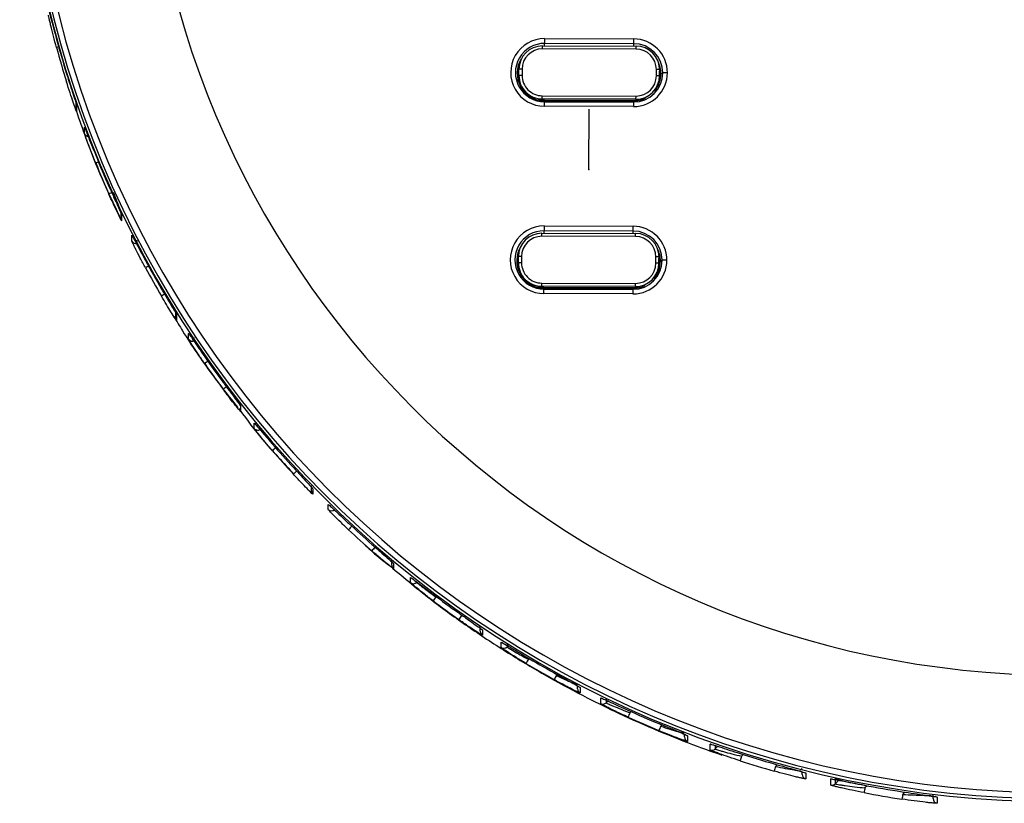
# Model space of a CAD drawing. Header units: millimetres. Extents: x -487 to 230, y -420 to 263.
# Tile 1 of 16: x -69 to -6, y -348 to -297. Entities that reach past the tile are written whole.
import ezdxf

# ---------------------------------------------------------------- set-up
doc = ezdxf.new("R2010")
doc.units = ezdxf.units.MM
doc.header["$PDSIZE"] = -1

msp = doc.modelspace()

# ---------------------------------------------------------------- linework, layer by layer
at = {"color": 7, "linetype": 'Continuous', "lineweight": 25}
for p, q in [((-35.191, -298.647), (-29.491, -298.662)), ((-35.334, -299.304), (-35.334, -299.109)), ((-35.334, -299.109), (-29.334, -299.125)), ((-29.334, -299.321), (-35.334, -299.304)), ((-29.492, -298.968), (-35.192, -298.953)), ((-35.192, -299.109), (-35.192, -298.953)), ((-29.492, -299.125), (-29.492, -298.968)), ((-29.334, -299.321), (-29.334, -299.125)), ((-36.839, -301.004), (-36.838, -300.604)), ((-36.638, -300.6), (-36.838, -300.604)), ((-36.638, -300.6), (-36.639, -301)), ((-28.039, -301.024), (-28.038, -300.624)), ((-27.838, -300.629), (-28.038, -300.624)), ((-27.838, -300.629), (-27.839, -301.029)), ((-27.838, -300.629), (-27.838, -300.739)), ((-36.639, -301), (-36.839, -301.004)), ((-36.839, -301.004), (-36.839, -301.114)), ((-27.839, -301.029), (-28.039, -301.024)), ((-27.839, -301.139), (-27.838, -300.739)), ((-27.839, -301.029), (-27.839, -301.139)), ((-27.747, -300.89), (-27.631, -300.839)), ((-35.343, -302.508), (-35.342, -302.303)), ((-29.343, -302.524), (-35.343, -302.508)), ((-35.343, -302.508), (-35.343, -302.588)), ((-35.342, -302.303), (-29.342, -302.32)), ((-29.343, -302.524), (-29.342, -302.32)), ((-65.179, -303.194), (-65.178, -302.758)), ((-65.162, -302.856), (-65.163, -303.292)), ((-29.503, -302.992), (-35.203, -302.977)), ((-29.502, -302.61), (-35.202, -302.595)), ((-35.202, -302.62), (-29.502, -302.635)), ((-35.202, -302.62), (-35.202, -302.684)), ((-35.202, -302.684), (-29.502, -302.7)), ((-29.158, -302.576), (-29.502, -302.61)), ((-29.502, -302.635), (-29.502, -302.7)), ((-29.343, -302.524), (-29.343, -302.603)), ((-64.639, -304.728), (-64.638, -304.319)), ((-62.303, -310.177), (-62.302, -309.768)), ((-62.272, -309.898), (-62.273, -310.307)), ((-35.224, -310.643), (-29.524, -310.659)), ((-61.617, -311.61), (-61.616, -311.229)), ((-35.367, -311.301), (-35.366, -311.106)), ((-29.367, -311.317), (-35.367, -311.301)), ((-35.366, -311.106), (-29.366, -311.122)), ((-29.525, -310.965), (-35.225, -310.949)), ((-35.225, -311.106), (-35.225, -310.949)), ((-29.525, -311.122), (-29.525, -310.965)), ((-29.367, -311.317), (-29.366, -311.122)), ((-36.872, -313.001), (-36.871, -312.601)), ((-36.671, -312.597), (-36.871, -312.601)), ((-36.671, -312.597), (-36.672, -312.997)), ((-36.672, -312.997), (-36.872, -313.001)), ((-36.872, -313.001), (-36.872, -313.111)), ((-28.072, -313.02), (-28.071, -312.621)), ((-27.872, -313.026), (-28.072, -313.02)), ((-27.871, -312.626), (-28.071, -312.621)), ((-27.871, -312.626), (-27.872, -313.026)), ((-27.872, -313.135), (-27.871, -312.735)), ((-27.872, -313.026), (-27.872, -313.135)), ((-27.871, -312.626), (-27.871, -312.735)), ((-27.78, -312.887), (-27.664, -312.836)), ((-35.376, -314.505), (-35.375, -314.3)), ((-35.375, -314.3), (-29.375, -314.317)), ((-29.376, -314.521), (-29.375, -314.317)), ((-29.376, -314.521), (-35.376, -314.505)), ((-35.376, -314.505), (-35.376, -314.585)), ((-29.536, -314.989), (-35.236, -314.973)), ((-29.535, -314.607), (-35.235, -314.591)), ((-35.235, -314.616), (-29.535, -314.632)), ((-35.235, -314.616), (-35.235, -314.681)), ((-35.235, -314.681), (-29.535, -314.696)), ((-29.191, -314.573), (-29.535, -314.607)), ((-29.535, -314.632), (-29.535, -314.696)), ((-29.376, -314.521), (-29.376, -314.6)), ((-58.799, -316.535), (-58.798, -316.154)), ((-58.753, -316.313), (-58.754, -316.694)), ((-57.98, -317.883), (-57.979, -317.527)), ((-54.662, -322.161), (-54.663, -322.516)), ((-53.779, -323.603), (-53.778, -323.265)), ((-50.259, -327.612), (-50.101, -327.787)), ((-50.117, -327.599), (-50.116, -327.261)), ((-50.031, -327.471), (-50.032, -327.809)), ((-49.042, -328.801), (-49.041, -328.47)), ((-44.98, -332.355), (-44.979, -332.024)), ((-44.871, -332.255), (-44.872, -332.586)), ((-43.776, -333.482), (-43.776, -333.148)), ((-42.135, -334.374), (-42.155, -334.395)), ((-39.31, -336.59), (-39.309, -336.256)), ((-39.176, -336.507), (-39.177, -336.84)), ((-37.971, -337.636), (-37.97, -337.291)), ((-37.598, -337.419), (-37.599, -337.595)), ((-37.599, -337.595), (-37.506, -337.503)), ((-36.188, -338.343), (-36.234, -338.389)), ((-34.439, -339.423), (-34.384, -339.369)), ((-33.081, -340.277), (-33.08, -340.097)), ((-32.918, -340.199), (-32.919, -340.544)), ((-31.596, -341.228), (-31.595, -340.867)), ((-31.252, -340.928), (-31.252, -341.172)), ((-31.252, -341.172), (-31.11, -341.03)), ((-29.857, -341.647), (-29.857, -341.647)), ((-29.659, -341.737), (-29.734, -341.812)), ((-27.762, -342.671), (-27.678, -342.588)), ((-26.241, -343.363), (-26.241, -343.19)), ((-26.048, -343.283), (-26.048, -343.644)), ((-24.594, -344.199), (-24.593, -343.82)), ((-24.281, -343.907), (-24.282, -344.129)), ((-24.282, -344.129), (-24.113, -343.961)), ((-22.482, -344.489), (-22.59, -344.596)), ((-20.416, -345.255), (-20.303, -345.142)), ((-18.761, -345.47), (-18.704, -345.375)), ((-18.705, -345.758), (-18.705, -345.594)), ((-18.477, -345.67), (-18.478, -346.049)), ((-16.868, -346.447), (-16.867, -346.053)), ((-16.59, -346.03), (-16.591, -346.367)), ((-16.591, -346.367), (-16.333, -346.11)), ((-14.55, -346.488), (-14.691, -346.628)), ((-12.272, -347.042), (-12.125, -346.896)), ((-10.324, -347.31), (-10.323, -347.019)), ((-10.058, -347.214), (-10.059, -347.609))]:
    msp.add_line(p, q, dxfattribs=at)
at = {"color": 7, "linetype": 'Continuous'}
for q in [(-32.345, -303.163), (-32.355, -306.849)]:
    msp.add_line((-32.355, -307.03), q, dxfattribs=at)
at = {"color": 7, "linetype": 'Continuous', "lineweight": 25, "flags": 128}
for points in [[(-35.191, -298.647), (-35.191, -298.703), (-35.191, -298.758), (-35.192, -298.809), (-35.192, -298.855), (-35.192, -298.893), (-35.192, -298.923), (-35.192, -298.943), (-35.192, -298.953)], [(-29.492, -298.968), (-29.492, -298.959), (-29.492, -298.939), (-29.492, -298.909), (-29.492, -298.871), (-29.492, -298.825), (-29.491, -298.774), (-29.491, -298.719), (-29.491, -298.662)], [(-36.839, -301.114), (-36.811, -301.407), (-36.758, -301.604)], [(-27.882, -301.492), (-27.869, -301.431), (-27.839, -301.139)], [(-35.202, -302.595), (-35.538, -302.56), (-35.581, -302.551)], [(-35.203, -302.977), (-35.203, -302.92), (-35.203, -302.866), (-35.203, -302.816), (-35.202, -302.772), (-35.202, -302.736), (-35.202, -302.708), (-35.202, -302.691), (-35.202, -302.684)], [(-29.502, -302.7), (-29.502, -302.707), (-29.502, -302.724), (-29.502, -302.752), (-29.502, -302.788), (-29.503, -302.832), (-29.503, -302.882), (-29.503, -302.936), (-29.503, -302.992)], [(-35.224, -310.643), (-35.224, -310.7), (-35.224, -310.755), (-35.224, -310.806), (-35.225, -310.852), (-35.225, -310.89), (-35.225, -310.92), (-35.225, -310.94), (-35.225, -310.949)], [(-29.525, -310.965), (-29.525, -310.955), (-29.525, -310.935), (-29.525, -310.906), (-29.525, -310.867), (-29.524, -310.822), (-29.524, -310.771), (-29.524, -310.716), (-29.524, -310.659)], [(-36.872, -313.111), (-36.844, -313.403), (-36.791, -313.601)], [(-27.915, -313.488), (-27.902, -313.428), (-27.872, -313.135)], [(-35.235, -314.591), (-35.571, -314.557), (-35.613, -314.548)], [(-35.236, -314.973), (-35.236, -314.917), (-35.236, -314.863), (-35.235, -314.813), (-35.235, -314.769), (-35.235, -314.733), (-35.235, -314.705), (-35.235, -314.688), (-35.235, -314.681)], [(-29.535, -314.696), (-29.535, -314.703), (-29.535, -314.721), (-29.535, -314.748), (-29.535, -314.785), (-29.535, -314.829), (-29.536, -314.878), (-29.536, -314.933), (-29.536, -314.989)], [(-39.225, -336.466), (-39.205, -336.484), (-39.176, -336.507)], [(-32.967, -340.168), (-32.953, -340.178), (-32.918, -340.199)], [(-24.537, -343.834), (-24.552, -343.831), (-24.593, -343.82)], [(-16.797, -346.06), (-16.83, -346.059), (-16.867, -346.053)]]:
    msp.add_lwpolyline(points, dxfattribs=at)
at = {"color": 7, "linetype": 'Continuous', "lineweight": 25}
for centre, radius, start, end in [((-2.293, -281.01), 66.5, 179.8553, 359.83071), ((-2.293, -280.95), 66.367, 179.8553, 359.83071), ((-2.292, -280.94), 65.997, 179.8553, 359.83071), ((-2.292, -280.895), 58.5, 179.85541, 359.8306), ((-2.325, -281.144), 66.468, 195.31209, 197.28325), ((-35.198, -300.812), 2.165, 89.83045, 269.85555), ((-29.497, -300.828), 2.165, 359.8508, 89.8508), ((-65.926, -300.588), 1.463, 104.86903, 110.37851), ((-2.326, -281.664), 66.468, 195.31209, 197.28325), ((-35.197, -300.818), 1.866, 89.83045, 269.85555), ((-35.338, -300.609), 1.5, 89.83521, 179.8352), ((-35.338, -300.604), 1.3, 89.83521, 179.8352), ((-29.497, -300.834), 1.866, 359.8508, 89.8508), ((-29.338, -300.625), 1.5, 359.8508, 89.8508), ((-29.338, -300.62), 1.3, 359.8508, 89.8508), ((-35.198, -300.87), 1.75, 148.16027, 269.85644), ((-35.198, -300.87), 1.724, 155.62969, 179.84265), ((-29.496, -300.886), 1.724, 334.72806, 19.50855), ((-29.496, -300.886), 1.749, 359.84341, 26.41788), ((-35.198, -300.87), 1.724, 179.84356, 212.58361), ((-35.339, -301.008), 1.5, 179.8508, 269.8508), ((-35.339, -301.004), 1.3, 179.8508, 269.8508), ((-29.497, -300.827), 2.165, 269.83521, 359.8352), ((-29.497, -300.834), 1.866, 269.83521, 359.8352), ((-29.339, -301.025), 1.5, 269.83521, 359.8352), ((-29.339, -301.02), 1.3, 269.83521, 359.8352), ((-29.496, -300.886), 1.749, 320.26444, 359.84189), ((-27.411, -304.454), 3.622, 88.74006, 93.4822), ((-29.497, -300.885), 1.75, 269.84262, 295.79661), ((-64.879, -303.194), 0.3, 179.84311, 199.02758), ((-64.358, -304.623), 0.3, 200.37257, 272.03286), ((-2.321, -281.143), 66.472, 202.06722, 203.93261), ((-63.071, -308.305), 1.899, 111.04352, 116.71941), ((-2.322, -281.636), 66.472, 202.06722, 203.93261), ((-61.581, -311.469), 3.236, 113.10682, 117.58873), ((-62.003, -310.177), 0.3, 179.84327, 205.59214), ((-35.23, -312.808), 2.165, 89.83045, 269.85555), ((-29.53, -312.824), 2.165, 359.8508, 89.8508), ((-35.23, -312.815), 1.866, 89.83045, 269.85555), ((-35.371, -312.605), 1.5, 89.83521, 179.8352), ((-35.371, -312.601), 1.3, 89.83521, 179.8352), ((-29.53, -312.831), 1.866, 359.8508, 89.8508), ((-29.37, -312.617), 1.3, 359.8508, 89.8508), ((-29.37, -312.622), 1.5, 359.8508, 89.8508), ((-61.35, -311.474), 0.3, 206.87638, 286.3211), ((-35.23, -312.867), 1.75, 148.16043, 269.85644), ((-35.231, -312.867), 1.724, 155.62978, 179.84265), ((-29.529, -312.882), 1.724, 334.72806, 19.50856), ((-29.529, -312.882), 1.749, 359.84341, 26.41784), ((-59.495, -315.256), 2.295, 117.204, 122.80185), ((-2.317, -281.141), 66.477, 208.5014, 210.29761), ((-35.231, -312.867), 1.724, 179.84356, 212.58361), ((-35.372, -313.005), 1.5, 179.8508, 269.8508), ((-35.372, -313), 1.3, 179.8508, 269.8508), ((-29.53, -312.824), 2.165, 269.83521, 359.8352), ((-29.53, -312.83), 1.866, 269.83521, 359.8352), ((-29.371, -313.021), 1.5, 269.83521, 359.8352), ((-29.372, -313.017), 1.3, 269.83521, 359.8352), ((-29.529, -312.882), 1.749, 320.26444, 359.84189), ((-27.444, -316.451), 3.622, 88.74006, 93.4822), ((-2.318, -281.605), 66.477, 208.5014, 210.29761), ((-29.53, -312.881), 1.75, 269.84262, 295.79661), ((-57.555, -318.387), 3.898, 119.19109, 123.6546), ((-58.499, -316.536), 0.3, 179.84351, 211.90246), ((-57.729, -317.719), 0.3, 213.14799, 296.82914), ((-54.714, -322.319), 3.637, 124.00843, 127.98746), ((-2.313, -281.578), 66.482, 214.72898, 216.48297), ((-2.312, -281.138), 66.482, 214.72898, 216.48297), ((-53.079, -324.357), 4.218, 125.45959, 129.59251), ((-54.427, -322.332), 0.3, 179.84385, 218.05597), ((-53.547, -323.413), 0.3, 219.27764, 313.49454), ((-49.679, -328.094), 4.238, 130.02906, 133.78521), ((-2.309, -281.557), 66.488, 220.83713, 222.57085), ((-2.308, -281.134), 66.488, 220.83713, 222.57085), ((-47.971, -329.792), 4.638, 131.63934, 135.40507), ((-49.817, -327.6), 0.3, 179.84429, 224.13115), ((-48.831, -328.587), 0.3, 225.34363, 314.83251), ((-43.919, -333.356), 5.022, 136.03867, 139.5204), ((-2.305, -281.545), 66.494, 226.89937, 228.63262), ((-2.304, -281.13), 66.494, 226.89937, 228.63262), ((-42.198, -334.71), 5.201, 137.80145, 141.16454), ((-44.68, -332.356), 0.3, 179.84484, 230.19795), ((-43.589, -333.248), 0.3, 231.41504, 314.83226), ((-37.623, -337.907), 5.734, 142.23012, 145.2838), ((-2.301, -281.544), 66.499, 232.9844, 234.73694), ((-2.3, -281.126), 66.499, 232.9844, 234.73694), ((-35.674, -339.108), 5.989, 144.01466, 146.93937), ((-39.01, -336.591), 0.3, 179.84551, 236.32549), ((-37.81, -337.383), 0.3, 237.56164, 314.83215), ((-30.458, -341.925), 6.773, 148.52434, 151.11311), ((-2.297, -281.121), 66.505, 239.16335, 240.95701), ((-2.299, -281.55), 66.505, 239.16335, 240.95701), ((-28.214, -342.966), 7.162, 150.35265, 152.80145), ((-32.781, -340.278), 0.3, 179.84631, 242.58941), ((-31.464, -340.959), 0.3, 243.86142, 314.83218), ((-22.101, -345.371), 8.422, 155.00367, 157.08767), ((-2.296, -281.562), 66.51, 245.51779, 247.37925), ((-2.295, -281.117), 66.51, 245.51779, 247.37925), ((-19.403, -346.237), 9.088, 156.90275, 158.83454), ((-25.941, -343.364), 0.3, 179.84724, 249.08138), ((-24.493, -343.916), 0.3, 250.41084, 314.83234), ((-11.713, -348.178), 11.451, 161.77299, 163.30707), ((-2.294, -281.113), 66.514, 252.15127, 254.11664), ((-2.295, -281.577), 66.514, 252.15127, 254.11664), ((-8.079, -348.844), 12.848, 163.77946, 165.14702), ((-18.405, -345.759), 0.3, 179.84834, 255.92445), ((-16.803, -346.154), 0.3, 257.34215, 314.83262), ((3.859, -350.24), 18.898, 168.9805, 169.91067), ((-2.293, -281.11), 66.517, 259.2098, 261.33364), ((-2.294, -281.589), 66.517, 259.2098, 261.33364), ((11.021, -350.669), 23.573, 171.14981, 171.89561), ((-10.024, -347.311), 0.3, 179.84962, 263.30322)]:
    msp.add_arc(centre, radius, start, end, dxfattribs=at)
for points, knots in [([(-66.955, -296.708), (-66.953, -296.714), (-66.949, -296.727), (-66.915, -296.86), (-66.863, -297.063), (-66.774, -297.414), (-66.632, -297.963), (-66.5, -298.452), (-66.434, -298.697)], [0, 0, 0, 0, 0.125925, 0.251232, 0.376564, 0.502324, 0.7515, 1, 1, 1, 1]), ([(-66.435, -299.217), (-66.501, -298.97), (-66.634, -298.477), (-66.776, -297.912), (-66.865, -297.545), (-66.916, -297.329), (-66.95, -297.179), (-66.954, -297.156), (-66.957, -297.144)], [0, 0, 0, 0, 0.249475, 0.499164, 0.626383, 0.749621, 0.875861, 1, 1, 1, 1]), ([(-65.792, -300.892), (-65.717, -301.131), (-65.566, -301.61), (-65.39, -302.149), (-65.278, -302.491), (-65.213, -302.689), (-65.17, -302.824), (-65.164, -302.846), (-65.162, -302.856)], [0, 0, 0, 0, 0.2498241, 0.4992544, 0.625744, 0.7495635, 0.8753777, 1, 1, 1, 1]), ([(-65.163, -303.292), (-65.166, -303.287), (-65.171, -303.277), (-65.215, -303.158), (-65.28, -302.975), (-65.392, -302.65), (-65.568, -302.126), (-65.718, -301.65), (-65.793, -301.412)], [0, 0, 0, 0, 0.12611, 0.251007, 0.374815, 0.501351, 0.750428, 1, 1, 1, 1]), ([(-65.129, -302.848), (-65.118, -302.889), (-65.096, -302.97), (-65.092, -302.978), (-65.091, -302.982)], [0, 0, 0, 0, 0.506509, 1, 1, 1, 1]), ([(-65.164, -303.286), (-64.972, -303.85), (-64.472, -305.32), (-63.568, -307.574), (-62.782, -309.227), (-62.405, -310.02)], [0, 0, 0, 0, 0.245211, 0.638218, 1, 1, 1, 1]), ([(-64.638, -304.319), (-64.635, -304.323), (-64.629, -304.333), (-64.584, -304.446), (-64.516, -304.62), (-64.396, -304.93), (-64.2, -305.431), (-64.016, -305.888), (-63.924, -306.116)], [0, 0, 0, 0, 0.12619, 0.250901, 0.374832, 0.501164, 0.750441, 1, 1, 1, 1]), ([(-63.925, -306.609), (-64.017, -306.379), (-64.201, -305.92), (-64.397, -305.403), (-64.518, -305.076), (-64.586, -304.887), (-64.631, -304.758), (-64.636, -304.738), (-64.639, -304.728)], [0, 0, 0, 0, 0.249918, 0.499227, 0.625556, 0.749539, 0.875341, 1, 1, 1, 1]), ([(-63.078, -308.108), (-62.978, -308.332), (-62.779, -308.778), (-62.554, -309.27), (-62.414, -309.577), (-62.334, -309.751), (-62.282, -309.869), (-62.275, -309.888), (-62.272, -309.898)], [0, 0, 0, 0, 0.250026, 0.49921, 0.625078, 0.749494, 0.875047, 1, 1, 1, 1]), ([(-62.273, -310.307), (-62.29, -310.278), (-62.324, -310.22), (-62.553, -309.75), (-62.816, -309.188), (-62.992, -308.797), (-63.08, -308.601)], [0, 0, 0, 0, 0.279826, 0.559323, 0.779514, 1, 1, 1, 1]), ([(-62.805, -308.472), (-62.734, -308.665), (-62.59, -309.048), (-62.425, -309.467), (-62.321, -309.721), (-62.261, -309.864), (-62.222, -309.954), (-62.217, -309.961), (-62.214, -309.965)], [0, 0, 0, 0, 0.249592, 0.498825, 0.627133, 0.749052, 0.875617, 1, 1, 1, 1]), ([(-61.616, -311.229), (-61.599, -311.257), (-61.565, -311.312), (-61.327, -311.763), (-61.04, -312.302), (-60.838, -312.675), (-60.737, -312.862)], [0, 0, 0, 0, 0.2798292, 0.5593255, 0.7795307, 1, 1, 1, 1]), ([(-60.738, -313.327), (-60.853, -313.113), (-61.082, -312.687), (-61.325, -312.214), (-61.472, -311.92), (-61.554, -311.751), (-61.608, -311.637), (-61.614, -311.619), (-61.617, -311.61)], [0, 0, 0, 0, 0.250011, 0.499156, 0.624944, 0.749473, 0.875029, 1, 1, 1, 1]), ([(-61.299, -311.542), (-61.302, -311.557), (-61.315, -311.61), (-61.273, -311.752), (-61.169, -312.008), (-60.982, -312.387), (-60.82, -312.695), (-60.733, -312.861)], [0, 0, 0, 0, 0.06558, 0.234366, 0.445818, 0.700394, 1, 1, 1, 1]), ([(-59.714, -314.678), (-59.592, -314.885), (-59.349, -315.3), (-59.081, -315.75), (-58.916, -316.026), (-58.824, -316.182), (-58.764, -316.287), (-58.757, -316.305), (-58.753, -316.313)], [0, 0, 0, 0, 0.250031, 0.499121, 0.62462, 0.749443, 0.874851, 1, 1, 1, 1]), ([(-59.456, -314.984), (-59.363, -315.161), (-59.176, -315.515), (-58.966, -315.893), (-58.837, -316.117), (-58.763, -316.243), (-58.739, -316.283), (-58.726, -316.302)], [0, 0, 0, 0, 0.285218, 0.570093, 0.718613, 0.863383, 1, 1, 1, 1]), ([(-58.754, -316.694), (-58.773, -316.67), (-58.812, -316.62), (-59.079, -316.201), (-59.394, -315.687), (-59.608, -315.324), (-59.715, -315.143)], [0, 0, 0, 0, 0.279951, 0.559426, 0.779607, 1, 1, 1, 1]), ([(-58.933, -316.429), (-58.745, -316.742), (-57.987, -318.005), (-56.657, -319.976), (-55.4, -321.558), (-54.839, -322.265)], [0, 0, 0, 0, 0.153966, 0.621981, 1, 1, 1, 1]), ([(-57.979, -317.527), (-57.975, -317.53), (-57.967, -317.537), (-57.886, -317.65), (-57.697, -317.927), (-57.356, -318.426), (-57.086, -318.817), (-56.951, -319.013)], [0, 0, 0, 0, 0.126148, 0.251402, 0.500716, 0.750244, 1, 1, 1, 1]), ([(-56.952, -319.452), (-57.088, -319.255), (-57.358, -318.861), (-57.698, -318.343), (-57.887, -318.044), (-57.969, -317.909), (-57.976, -317.891), (-57.98, -317.883)], [0, 0, 0, 0, 0.250307, 0.499704, 0.749114, 0.874686, 1, 1, 1, 1]), ([(-57.646, -317.789), (-57.648, -317.805), (-57.654, -317.858), (-57.595, -317.991), (-57.464, -318.226), (-57.242, -318.574), (-57.05, -318.857), (-56.947, -319.011)], [0, 0, 0, 0, 0.0776504, 0.244921, 0.4537313, 0.7046725, 1, 1, 1, 1]), ([(-55.766, -320.667), (-55.624, -320.859), (-55.34, -321.241), (-54.974, -321.729), (-54.713, -322.078), (-54.679, -322.133), (-54.662, -322.161)], [0, 0, 0, 0, 0.250621, 0.500313, 0.750055, 1, 1, 1, 1]), ([(-54.663, -322.516), (-54.667, -322.514), (-54.676, -322.508), (-54.765, -322.404), (-54.973, -322.148), (-55.343, -321.676), (-55.626, -321.297), (-55.768, -321.107)], [0, 0, 0, 0, 0.126162, 0.251437, 0.50077, 0.750259, 1, 1, 1, 1]), ([(-55.526, -320.922), (-55.413, -321.083), (-55.186, -321.405), (-54.937, -321.742), (-54.786, -321.939), (-54.671, -322.087), (-54.651, -322.106), (-54.638, -322.119)], [0, 0, 0, 0, 0.249733, 0.499211, 0.627029, 0.75324, 1, 1, 1, 1]), ([(-54.706, -322.437), (-54.23, -323.073), (-53.157, -324.506), (-51.918, -325.815), (-51.228, -326.544)], [0, 0, 0, 0, 0.443709, 1, 1, 1, 1]), ([(-53.778, -323.265), (-53.761, -323.281), (-53.726, -323.313), (-53.458, -323.625), (-53.073, -324.075), (-52.765, -324.433), (-52.611, -324.612)], [0, 0, 0, 0, 0.2505139, 0.5001656, 0.7499713, 1, 1, 1, 1]), ([(-52.612, -325.034), (-52.767, -324.853), (-53.075, -324.493), (-53.459, -324.023), (-53.727, -323.684), (-53.762, -323.63), (-53.779, -323.603)], [0, 0, 0, 0, 0.250589, 0.500277, 0.75004, 1, 1, 1, 1]), ([(-51.272, -326.114), (-51.112, -326.288), (-50.79, -326.637), (-50.379, -327.08), (-50.088, -327.395), (-50.05, -327.446), (-50.031, -327.471)], [0, 0, 0, 0, 0.250582, 0.500261, 0.750026, 1, 1, 1, 1]), ([(-50.032, -327.809), (-50.051, -327.795), (-50.089, -327.767), (-50.381, -327.478), (-50.792, -327.055), (-51.113, -326.709), (-51.274, -326.536)], [0, 0, 0, 0, 0.2505333, 0.50019, 0.74998, 1, 1, 1, 1]), ([(-47.739, -330.096), (-47.911, -329.933), (-48.256, -329.607), (-48.685, -329.182), (-48.984, -328.875), (-49.023, -328.825), (-49.042, -328.801)], [0, 0, 0, 0, 0.2505816, 0.5002602, 0.7500255, 1, 1, 1, 1]), ([(-49.041, -328.47), (-49.022, -328.483), (-48.983, -328.511), (-48.683, -328.791), (-48.254, -329.197), (-47.91, -329.52), (-47.738, -329.681)], [0, 0, 0, 0, 0.250534, 0.50019, 0.74998, 1, 1, 1, 1]), ([(-46.671, -331.07), (-46.516, -331.221), (-46.031, -331.692), (-45.494, -332.105), (-45.128, -332.387)], [0, 0, 0, 0, 0.319448, 1, 1, 1, 1]), ([(-44.872, -332.586), (-44.893, -332.574), (-44.936, -332.55), (-45.259, -332.292), (-45.715, -331.914), (-46.071, -331.603), (-46.25, -331.448)], [0, 0, 0, 0, 0.250516, 0.500168, 0.749972, 1, 1, 1, 1]), ([(-46.249, -331.033), (-46.07, -331.19), (-45.713, -331.503), (-45.257, -331.901), (-44.935, -332.186), (-44.892, -332.232), (-44.871, -332.255)], [0, 0, 0, 0, 0.250588, 0.500275, 0.750039, 1, 1, 1, 1]), ([(-44.923, -332.553), (-44.003, -333.324), (-42.356, -334.703), (-39.801, -336.51), (-37.397, -338.085), (-34.94, -339.542), (-32.635, -340.783), (-30.287, -341.935), (-27.94, -342.976), (-25.729, -343.857), (-24.374, -344.336), (-23.85, -344.521)], [0, 0, 0, 0, 0.14724, 0.263558, 0.384204, 0.500555, 0.615, 0.706596, 0.822888, 0.931437, 1, 1, 1, 1]), ([(-43.776, -333.148), (-43.754, -333.16), (-43.71, -333.184), (-43.377, -333.434), (-42.902, -333.795), (-42.524, -334.081), (-42.335, -334.224)], [0, 0, 0, 0, 0.250504, 0.500149, 0.749949, 1, 1, 1, 1]), ([(-42.336, -334.642), (-42.526, -334.497), (-42.904, -334.209), (-43.379, -333.828), (-43.711, -333.551), (-43.755, -333.505), (-43.776, -333.482)], [0, 0, 0, 0, 0.2506187, 0.5003101, 0.7500535, 1, 1, 1, 1]), ([(-43.378, -333.46), (-43.361, -333.478), (-43.334, -333.505), (-43.18, -333.63), (-42.978, -333.789), (-42.637, -334.048), (-42.316, -334.279), (-42.155, -334.395)], [0, 0, 0, 0, 0.246695, 0.372754, 0.500332, 0.749702, 1, 1, 1, 1]), ([(-39.177, -336.84), (-39.183, -336.839), (-39.195, -336.837), (-39.318, -336.765), (-39.604, -336.585), (-40.109, -336.25), (-40.499, -335.977), (-40.694, -335.841)], [0, 0, 0, 0, 0.126149, 0.251404, 0.500719, 0.750246, 1, 1, 1, 1]), ([(-40.692, -335.423), (-40.497, -335.561), (-40.107, -335.836), (-39.602, -336.191), (-39.316, -336.394), (-39.193, -336.487), (-39.181, -336.5), (-39.176, -336.507)], [0, 0, 0, 0, 0.250305, 0.499701, 0.749113, 0.874681, 1, 1, 1, 1]), ([(-36.388, -338.653), (-36.594, -338.529), (-37.005, -338.281), (-37.531, -337.945), (-37.826, -337.747), (-37.954, -337.655), (-37.965, -337.642), (-37.971, -337.636)], [0, 0, 0, 0, 0.2503485, 0.4997552, 0.7491217, 0.8746862, 1, 1, 1, 1]), ([(-37.97, -337.291), (-37.94, -337.304), (-37.878, -337.331), (-37.449, -337.588), (-36.93, -337.9), (-36.568, -338.116), (-36.387, -338.225)], [0, 0, 0, 0, 0.279954, 0.559429, 0.779608, 1, 1, 1, 1]), ([(-37.599, -337.595), (-37.594, -337.6), (-37.584, -337.611), (-37.504, -337.663), (-37.376, -337.743), (-37.145, -337.881), (-36.764, -338.101), (-36.411, -338.293), (-36.234, -338.389)], [0, 0, 0, 0, 0.120988, 0.244577, 0.371085, 0.500812, 0.749925, 1, 1, 1, 1]), ([(-32.919, -340.544), (-32.953, -340.533), (-33.021, -340.511), (-33.482, -340.282), (-34.026, -339.999), (-34.398, -339.794), (-34.584, -339.692)], [0, 0, 0, 0, 0.279835, 0.559331, 0.779532, 1, 1, 1, 1]), ([(-34.583, -339.264), (-34.371, -339.381), (-33.948, -339.615), (-33.486, -339.869), (-33.202, -340.028), (-33.043, -340.118), (-32.937, -340.181), (-32.925, -340.193), (-32.918, -340.199)], [0, 0, 0, 0, 0.250012, 0.499153, 0.624925, 0.74947, 0.87502, 1, 1, 1, 1]), ([(-34.58, -339.26), (-34.455, -339.329), (-34.211, -339.464), (-33.875, -339.647), (-33.594, -339.796), (-33.374, -339.909), (-33.226, -339.972), (-33.137, -340.008), (-33.126, -339.986), (-33.122, -339.98)], [0, 0, 0, 0, 0.185768, 0.360486, 0.52436, 0.676622, 0.817479, 0.946392, 1, 1, 1, 1]), ([(-34.439, -339.423), (-34.256, -339.511), (-33.891, -339.686), (-33.49, -339.866), (-33.239, -339.974), (-33.153, -340.009), (-33.111, -340.026)], [0, 0, 0, 0, 0.333148, 0.665964, 0.838853, 1, 1, 1, 1]), ([(-31.595, -340.867), (-31.56, -340.878), (-31.49, -340.9), (-31.009, -341.119), (-30.443, -341.38), (-30.053, -341.558), (-29.857, -341.647)], [0, 0, 0, 0, 0.279831, 0.559327, 0.779515, 1, 1, 1, 1]), ([(-29.859, -342.092), (-30.081, -341.989), (-30.524, -341.785), (-31.005, -341.547), (-31.301, -341.396), (-31.467, -341.308), (-31.576, -341.246), (-31.59, -341.234), (-31.596, -341.228)], [0, 0, 0, 0, 0.250028, 0.499207, 0.625057, 0.749492, 0.875038, 1, 1, 1, 1]), ([(-31.252, -341.172), (-31.246, -341.176), (-31.234, -341.186), (-31.139, -341.233), (-30.991, -341.3), (-30.732, -341.413), (-30.31, -341.59), (-29.926, -341.738), (-29.734, -341.812)], [0, 0, 0, 0, 0.124138, 0.25043, 0.37237, 0.500658, 0.74989, 1, 1, 1, 1]), ([(-27.877, -342.51), (-27.648, -342.605), (-27.192, -342.794), (-26.686, -343.003), (-26.37, -343.135), (-26.189, -343.212), (-26.07, -343.266), (-26.055, -343.277), (-26.048, -343.283)], [0, 0, 0, 0, 0.249926, 0.499225, 0.625529, 0.749536, 0.875326, 1, 1, 1, 1]), ([(-27.875, -342.506), (-27.739, -342.563), (-27.476, -342.671), (-27.111, -342.819), (-26.804, -342.94), (-26.565, -343.028), (-26.393, -343.082), (-26.33, -343.084), (-26.3, -343.085)], [0, 0, 0, 0, 0.196545, 0.381715, 0.555065, 0.716098, 0.864468, 1, 1, 1, 1]), ([(-27.762, -342.671), (-27.564, -342.737), (-27.169, -342.869), (-26.724, -343.003), (-26.44, -343.084), (-26.34, -343.111), (-26.291, -343.123)], [0, 0, 0, 0, 0.333203, 0.666016, 0.839751, 1, 1, 1, 1]), ([(-26.048, -343.644), (-26.056, -343.644), (-26.072, -343.644), (-26.191, -343.606), (-26.371, -343.544), (-26.688, -343.429), (-27.194, -343.236), (-27.65, -343.049), (-27.878, -342.955)], [0, 0, 0, 0, 0.126194, 0.250903, 0.374859, 0.501165, 0.750444, 1, 1, 1, 1]), ([(-24.593, -343.82), (-24.585, -343.82), (-24.569, -343.819), (-24.443, -343.856), (-24.254, -343.915), (-23.922, -344.022), (-23.394, -344.195), (-22.918, -344.349), (-22.681, -344.426)], [0, 0, 0, 0, 0.126121, 0.250999, 0.374834, 0.50134, 0.750429, 1, 1, 1, 1]), ([(-22.682, -344.889), (-22.92, -344.811), (-23.396, -344.655), (-23.924, -344.466), (-24.256, -344.343), (-24.445, -344.269), (-24.571, -344.216), (-24.586, -344.204), (-24.594, -344.199)], [0, 0, 0, 0, 0.249839, 0.499255, 0.625715, 0.749561, 0.875362, 1, 1, 1, 1]), ([(-24.282, -344.129), (-24.275, -344.133), (-24.26, -344.142), (-24.147, -344.18), (-23.975, -344.232), (-23.679, -344.318), (-23.211, -344.445), (-22.797, -344.546), (-22.59, -344.596)], [0, 0, 0, 0, 0.123537, 0.250283, 0.371164, 0.500521, 0.750041, 1, 1, 1, 1]), ([(-20.497, -345.088), (-20.252, -345.157), (-19.762, -345.296), (-19.207, -345.45), (-18.85, -345.551), (-18.643, -345.611), (-18.503, -345.655), (-18.486, -345.665), (-18.477, -345.67)], [0, 0, 0, 0, 0.249503, 0.499172, 0.626348, 0.749618, 0.875836, 1, 1, 1, 1]), ([(-20.416, -345.255), (-20.203, -345.296), (-19.776, -345.379), (-19.284, -345.461), (-18.959, -345.51), (-18.84, -345.526), (-18.784, -345.533)], [0, 0, 0, 0, 0.332053, 0.664922, 0.840738, 1, 1, 1, 1]), ([(-18.478, -346.049), (-18.487, -346.05), (-18.505, -346.052), (-18.646, -346.024), (-18.855, -345.979), (-19.212, -345.894), (-19.766, -345.755), (-20.254, -345.619), (-20.498, -345.551)], [0, 0, 0, 0, 0.125926, 0.25124, 0.376573, 0.502339, 0.75153, 1, 1, 1, 1]), ([(-14.747, -346.929), (-15.002, -346.879), (-15.513, -346.779), (-16.095, -346.65), (-16.472, -346.56), (-16.692, -346.504), (-16.841, -346.462), (-16.859, -346.452), (-16.868, -346.447)], [0, 0, 0, 0, 0.249184, 0.499081, 0.626578, 0.749636, 0.875913, 1, 1, 1, 1]), ([(-16.867, -346.053), (-16.858, -346.052), (-16.838, -346.05), (-16.689, -346.075), (-16.467, -346.116), (-16.09, -346.189), (-15.51, -346.304), (-15, -346.402), (-14.746, -346.451)], [0, 0, 0, 0, 0.126121, 0.250748, 0.376161, 0.501737, 0.75126, 1, 1, 1, 1]), ([(-16.591, -346.367), (-16.582, -346.371), (-16.564, -346.379), (-16.426, -346.405), (-16.221, -346.438), (-15.88, -346.488), (-15.359, -346.556), (-14.914, -346.604), (-14.691, -346.628)], [0, 0, 0, 0, 0.12257, 0.2500866, 0.369695, 0.5006152, 0.750611, 1, 1, 1, 1]), ([(-16.56, -346.024), (-16.56, -346.026), (-16.558, -346.043), (-16.502, -346.061), (-16.38, -346.102), (-16.149, -346.155), (-15.798, -346.233), (-15.318, -346.333), (-14.945, -346.407), (-14.745, -346.447)], [0, 0, 0, 0, 0.00969, 0.089347, 0.201635, 0.348326, 0.529683, 0.747431, 1, 1, 1, 1]), ([(-12.316, -346.868), (-12.052, -346.907), (-11.523, -346.987), (-10.91, -347.076), (-10.503, -347.135), (-10.259, -347.173), (-10.09, -347.201), (-10.069, -347.21), (-10.058, -347.214)], [0, 0, 0, 0, 0.2496046, 0.4993097, 0.6277762, 0.7499883, 0.8768533, 1, 1, 1, 1]), ([(-12.272, -347.042), (-12.04, -347.056), (-11.578, -347.082), (-11.032, -347.1), (-10.657, -347.107), (-10.514, -347.107), (-10.447, -347.107)], [0, 0, 0, 0, 0.332997, 0.665314, 0.843024, 1, 1, 1, 1]), ([(-10.059, -347.609), (-10.071, -347.61), (-10.093, -347.614), (-10.264, -347.602), (-10.51, -347.58), (-10.917, -347.536), (-11.526, -347.462), (-12.053, -347.385), (-12.317, -347.346)], [0, 0, 0, 0, 0.125915, 0.251099, 0.376429, 0.502022, 0.750722, 1, 1, 1, 1])]:
    msp.add_open_spline(points, degree=3, knots=knots, dxfattribs=at)
at = {"color": 7, "linetype": 'Continuous'}
msp.add_point((-32.355, -307.03), dxfattribs=at)

doc.saveas('drawing.dxf')
